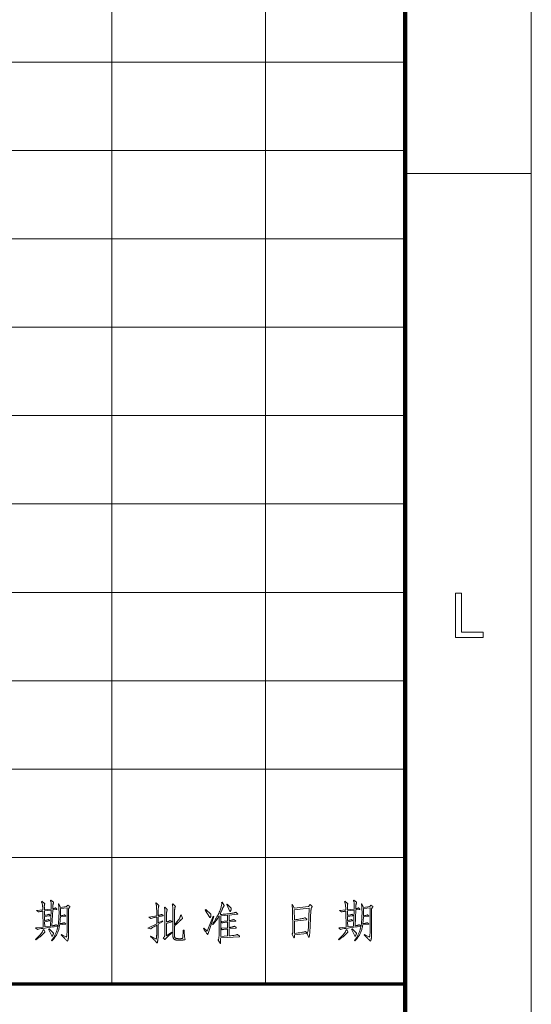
# Model space of a CAD drawing. Extents: x 0 to 1189, y 0 to 841.
# Tile 126 of 129: x 1138 to 1179, y 74 to 152. Entities that reach past the tile are written whole.
import ezdxf

# ---------------------------------------------------------------- set-up
doc = ezdxf.new("R2010")
doc.units = 0

msp = doc.modelspace()

# ---------------------------------------------------------------- linework, layer by layer
at = {"color": 7, "lineweight": 13}
for p, q in [((1179, 10), (1179, 831)), ((1157.953, 821.087), (1157.953, 76.087)), ((1145.78, 821), (1145.78, 76)), ((1169, 149), (989, 149)), ((1169, 142), (989, 142)), ((1169, 135), (989, 135)), ((1169, 128), (989, 128)), ((1169, 121), (989, 121)), ((1169, 114), (989, 114)), ((1169, 107), (989, 107)), ((1169, 100), (989, 100)), ((1169, 93), (989, 93)), ((1169, 86), (989, 86))]:
    msp.add_line(p, q, dxfattribs=at)
at = {"color": 7, "lineweight": 100}
msp.add_line((1169, 20), (1169, 821), dxfattribs=at)
at = {"color": 7, "lineweight": 13, "ltscale": 0.25}
msp.add_line((1169, 140.167), (1179, 140.167), dxfattribs=at)
at = {"color": 5, "lineweight": 70}
msp.add_line((989, 76), (1169, 76), dxfattribs=at)
at = {"color": 7, "lineweight": 13}
for points in [[(1172.999, 103.43), (1172.999, 106.93), (1173.462, 106.93), (1173.462, 103.843), (1175.185, 103.843), (1175.185, 103.43)], [(1142.285, 82.242), (1142.441, 82.121), (1142.445, 82.118), (1142.448, 82.115), (1142.45, 82.113), (1142.452, 82.11), (1142.454, 82.108), (1142.456, 82.106), (1142.457, 82.104), (1142.458, 82.102), (1142.458, 82.1), (1142.459, 82.098), (1142.458, 82.096), (1142.458, 82.094), (1142.457, 82.093), (1142.456, 82.091), (1142.455, 82.089), (1142.454, 82.087), (1142.452, 82.085), (1142.45, 82.083), (1142.447, 82.081), (1142.445, 82.079), (1142.428, 82.064), (1142.412, 82.049), (1142.399, 82.034), (1142.387, 82.019), (1142.377, 82.003), (1142.369, 81.988), (1142.363, 81.972), (1142.358, 81.956), (1142.355, 81.939), (1142.355, 81.923), (1142.355, 80.056), (1142.354, 79.991), (1142.353, 79.93), (1142.351, 79.872), (1142.349, 79.817), (1142.345, 79.765), (1142.342, 79.717), (1142.337, 79.673), (1142.331, 79.631), (1142.325, 79.593), (1142.318, 79.559), (1142.311, 79.527), (1142.304, 79.499), (1142.296, 79.475), (1142.289, 79.453), (1142.281, 79.435), (1142.274, 79.42), (1142.266, 79.409), (1142.259, 79.4), (1142.251, 79.395), (1142.244, 79.394), (1142.241, 79.394), (1142.238, 79.395), (1142.235, 79.395), (1142.233, 79.397), (1142.23, 79.398), (1142.227, 79.4), (1142.224, 79.402), (1142.221, 79.405), (1142.219, 79.408), (1142.216, 79.411), (1142.182, 79.45), (1142.145, 79.491), (1142.105, 79.533), (1142.063, 79.577), (1142.018, 79.623), (1141.97, 79.67), (1141.92, 79.719), (1141.866, 79.77), (1141.81, 79.822), (1141.751, 79.876), (1141.779, 79.911), (1142.181, 79.685), (1142.19, 79.712), (1142.197, 79.743), (1142.204, 79.776), (1142.21, 79.812), (1142.215, 79.852), (1142.219, 79.894), (1142.222, 79.94), (1142.224, 79.988), (1142.226, 80.04), (1142.226, 80.095), (1142.226, 82.023), (1141.716, 81.961), (1141.717, 81.909), (1141.717, 81.856), (1141.717, 81.802), (1141.716, 81.746), (1141.715, 81.689), (1141.714, 81.632), (1141.713, 81.573), (1141.711, 81.512), (1141.708, 81.451), (1141.706, 81.389), (1141.762, 81.398), (1141.813, 81.407), (1141.859, 81.416), (1141.9, 81.425), (1141.935, 81.434), (1141.965, 81.442), (1141.99, 81.45), (1142.009, 81.457), (1142.023, 81.465), (1142.032, 81.472), (1142.112, 81.399), (1142.115, 81.396), (1142.118, 81.392), (1142.121, 81.389), (1142.123, 81.386), (1142.125, 81.383), (1142.126, 81.381), (1142.128, 81.378), (1142.128, 81.376), (1142.129, 81.373), (1142.129, 81.371), (1142.129, 81.369), (1142.128, 81.367), (1142.127, 81.366), (1142.125, 81.364), (1142.123, 81.363), (1142.12, 81.361), (1142.117, 81.36), (1142.114, 81.359), (1142.109, 81.358), (1142.105, 81.357), (1141.702, 81.295), (1141.699, 81.24), (1141.696, 81.186), (1141.692, 81.131), (1141.688, 81.077), (1141.683, 81.023), (1141.678, 80.97), (1141.673, 80.916), (1141.667, 80.863), (1141.661, 80.81), (1141.654, 80.757), (1141.719, 80.768), (1141.777, 80.778), (1141.829, 80.788), (1141.875, 80.797), (1141.915, 80.806), (1141.948, 80.814), (1141.975, 80.821), (1141.996, 80.828), (1142.01, 80.835), (1142.018, 80.84), (1142.101, 80.761), (1142.105, 80.758), (1142.108, 80.755), (1142.11, 80.753), (1142.112, 80.75), (1142.114, 80.748), (1142.116, 80.746), (1142.117, 80.744), (1142.118, 80.742), (1142.119, 80.74), (1142.119, 80.738), (1142.118, 80.736), (1142.118, 80.735), (1142.117, 80.733), (1142.115, 80.732), (1142.113, 80.731), (1142.11, 80.73), (1142.107, 80.728), (1142.103, 80.728), (1142.099, 80.727), (1142.094, 80.726), (1141.643, 80.663), (1141.631, 80.585), (1141.617, 80.51), (1141.601, 80.436), (1141.583, 80.364), (1141.565, 80.295), (1141.544, 80.228), (1141.522, 80.163), (1141.498, 80.1), (1141.473, 80.039), (1141.446, 79.98), (1141.417, 79.922), (1141.385, 79.865), (1141.35, 79.807), (1141.313, 79.749), (1141.273, 79.691), (1141.23, 79.633), (1141.185, 79.575), (1141.137, 79.517), (1141.086, 79.459), (1141.033, 79.401), (1140.998, 79.435), (1141.074, 79.535), (1141.145, 79.638), (1141.21, 79.743), (1141.27, 79.851), (1141.323, 79.961), (1141.372, 80.074), (1141.414, 80.19), (1141.451, 80.308), (1141.482, 80.429), (1141.508, 80.552), (1141.21, 80.516), (1140.941, 80.482), (1140.703, 80.451), (1140.495, 80.423), (1140.317, 80.397), (1140.17, 80.375), (1140.052, 80.355), (1139.965, 80.338), (1139.908, 80.324), (1139.881, 80.313), (1139.742, 80.424), (1140.346, 80.5), (1140.311, 81.76), (1140.262, 81.753), (1140.215, 81.747), (1140.172, 81.741), (1140.132, 81.735), (1140.095, 81.729), (1140.062, 81.722), (1140.032, 81.716), (1140.005, 81.71), (1139.981, 81.704), (1139.961, 81.697), (1139.801, 81.801), (1140.311, 81.853), (1140.307, 81.95), (1140.301, 82.039), (1140.294, 82.122), (1140.285, 82.198), (1140.275, 82.266), (1140.263, 82.328), (1140.25, 82.383), (1140.235, 82.431), (1140.218, 82.472), (1140.2, 82.506), (1140.232, 82.537), (1140.45, 82.374), (1140.453, 82.371), (1140.456, 82.368), (1140.459, 82.366), (1140.461, 82.363), (1140.463, 82.36), (1140.465, 82.358), (1140.466, 82.355), (1140.467, 82.353), (1140.467, 82.35), (1140.467, 82.348), (1140.467, 82.345), (1140.467, 82.343), (1140.466, 82.34), (1140.464, 82.337), (1140.463, 82.333), (1140.461, 82.33), (1140.458, 82.326), (1140.455, 82.323), (1140.452, 82.319), (1140.448, 82.315), (1140.445, 82.31), (1140.442, 82.302), (1140.439, 82.292), (1140.436, 82.281), (1140.434, 82.267), (1140.432, 82.25), (1140.431, 82.232), (1140.43, 82.212), (1140.429, 82.189), (1140.429, 82.164), (1140.429, 82.137), (1140.429, 82.11), (1140.43, 82.083), (1140.43, 82.054), (1140.43, 82.025), (1140.431, 81.995), (1140.431, 81.964), (1140.432, 81.932), (1140.432, 81.9), (1140.433, 81.867), (1140.967, 81.923), (1140.974, 82.127), (1140.976, 82.191), (1140.976, 82.251), (1140.974, 82.307), (1140.971, 82.361), (1140.965, 82.41), (1140.958, 82.456), (1140.949, 82.499), (1140.938, 82.538), (1140.926, 82.574), (1140.911, 82.606), (1140.943, 82.637), (1141.151, 82.457), (1141.153, 82.454), (1141.156, 82.452), (1141.158, 82.449), (1141.16, 82.446), (1141.161, 82.444), (1141.162, 82.441), (1141.163, 82.438), (1141.164, 82.436), (1141.165, 82.433), (1141.165, 82.431), (1141.165, 82.428), (1141.164, 82.426), (1141.164, 82.423), (1141.163, 82.42), (1141.162, 82.417), (1141.161, 82.413), (1141.16, 82.41), (1141.158, 82.406), (1141.156, 82.402), (1141.154, 82.398), (1141.146, 82.383), (1141.138, 82.365), (1141.131, 82.345), (1141.124, 82.322), (1141.119, 82.297), (1141.114, 82.269), (1141.11, 82.238), (1141.107, 82.205), (1141.104, 82.169), (1141.102, 82.131), (1141.095, 81.944), (1141.124, 81.951), (1141.151, 81.958), (1141.177, 81.965), (1141.201, 81.972), (1141.223, 81.979), (1141.243, 81.986), (1141.262, 81.994), (1141.278, 82.001), (1141.294, 82.009), (1141.307, 82.016), (1141.401, 81.94), (1141.405, 81.936), (1141.409, 81.932), (1141.413, 81.928), (1141.416, 81.925), (1141.419, 81.921), (1141.421, 81.918), (1141.423, 81.915), (1141.424, 81.912), (1141.425, 81.91), (1141.425, 81.907), (1141.425, 81.905), (1141.424, 81.903), (1141.422, 81.901), (1141.42, 81.899), (1141.418, 81.897), (1141.415, 81.896), (1141.411, 81.894), (1141.407, 81.893), (1141.402, 81.892), (1141.397, 81.892), (1141.092, 81.853), (1141.036, 80.591), (1141.078, 80.597), (1141.118, 80.604), (1141.156, 80.612), (1141.192, 80.621), (1141.226, 80.63), (1141.258, 80.639), (1141.288, 80.65), (1141.316, 80.661), (1141.342, 80.672), (1141.366, 80.684), (1141.512, 80.573), (1141.527, 80.666), (1141.54, 80.763), (1141.552, 80.863), (1141.563, 80.967), (1141.571, 81.075), (1141.579, 81.186), (1141.584, 81.301), (1141.588, 81.42), (1141.591, 81.543), (1141.591, 81.67), (1141.591, 81.75), (1141.589, 81.827), (1141.587, 81.901), (1141.584, 81.972), (1141.579, 82.04), (1141.574, 82.105), (1141.568, 82.166), (1141.56, 82.225), (1141.552, 82.28), (1141.543, 82.332), (1141.588, 82.349), (1141.706, 82.055), (1142.198, 82.121)], [(1149.837, 81.403), (1149.839, 81.401), (1149.841, 81.399), (1149.842, 81.397), (1149.844, 81.395), (1149.845, 81.393), (1149.846, 81.391), (1149.847, 81.39), (1149.847, 81.388), (1149.847, 81.387), (1149.848, 81.385), (1149.847, 81.384), (1149.847, 81.383), (1149.846, 81.381), (1149.845, 81.38), (1149.843, 81.379), (1149.841, 81.378), (1149.839, 81.377), (1149.836, 81.376), (1149.833, 81.376), (1149.83, 81.375), (1149.449, 81.312), (1149.449, 80.823), (1149.792, 80.993), (1149.816, 80.941), (1149.449, 80.723), (1149.449, 79.869), (1149.448, 79.826), (1149.447, 79.782), (1149.446, 79.739), (1149.443, 79.697), (1149.44, 79.654), (1149.437, 79.612), (1149.432, 79.57), (1149.427, 79.529), (1149.422, 79.487), (1149.416, 79.446), (1149.409, 79.407), (1149.403, 79.372), (1149.397, 79.342), (1149.391, 79.315), (1149.386, 79.293), (1149.38, 79.274), (1149.375, 79.26), (1149.371, 79.25), (1149.366, 79.243), (1149.362, 79.241), (1149.36, 79.242), (1149.357, 79.242), (1149.355, 79.243), (1149.352, 79.245), (1149.35, 79.247), (1149.347, 79.249), (1149.344, 79.252), (1149.341, 79.255), (1149.338, 79.258), (1149.334, 79.262), (1149.295, 79.307), (1149.255, 79.352), (1149.211, 79.399), (1149.165, 79.445), (1149.117, 79.493), (1149.067, 79.541), (1149.014, 79.59), (1148.959, 79.64), (1148.901, 79.69), (1148.842, 79.741), (1148.873, 79.783), (1149.286, 79.54), (1149.288, 79.548), (1149.291, 79.557), (1149.294, 79.568), (1149.297, 79.581), (1149.299, 79.595), (1149.302, 79.611), (1149.305, 79.629), (1149.308, 79.649), (1149.311, 79.67), (1149.313, 79.692), (1149.316, 79.716), (1149.318, 79.738), (1149.32, 79.76), (1149.322, 79.781), (1149.324, 79.801), (1149.325, 79.82), (1149.326, 79.839), (1149.327, 79.857), (1149.327, 79.874), (1149.327, 79.89), (1149.327, 80.65), (1149.249, 80.604), (1149.178, 80.561), (1149.113, 80.522), (1149.055, 80.486), (1149.004, 80.454), (1148.959, 80.425), (1148.92, 80.4), (1148.889, 80.378), (1148.864, 80.359), (1148.845, 80.345), (1148.637, 80.417), (1149.327, 80.761), (1149.327, 81.292), (1149.266, 81.281), (1149.208, 81.269), (1149.153, 81.258), (1149.102, 81.247), (1149.055, 81.235), (1149.011, 81.224), (1148.97, 81.212), (1148.933, 81.201), (1148.899, 81.189), (1148.869, 81.177), (1148.713, 81.278), (1149.327, 81.389), (1149.327, 81.718), (1149.327, 81.781), (1149.327, 81.84), (1149.326, 81.894), (1149.325, 81.945), (1149.323, 81.992), (1149.322, 82.036), (1149.32, 82.075), (1149.317, 82.11), (1149.315, 82.142), (1149.312, 82.169), (1149.308, 82.195), (1149.304, 82.219), (1149.3, 82.243), (1149.295, 82.265), (1149.29, 82.287), (1149.285, 82.308), (1149.279, 82.329), (1149.272, 82.348), (1149.265, 82.367), (1149.258, 82.384), (1149.289, 82.409), (1149.497, 82.214), (1149.5, 82.212), (1149.502, 82.209), (1149.504, 82.207), (1149.506, 82.204), (1149.508, 82.202), (1149.509, 82.2), (1149.51, 82.198), (1149.51, 82.196), (1149.511, 82.194), (1149.511, 82.192), (1149.511, 82.19), (1149.511, 82.188), (1149.51, 82.187), (1149.51, 82.185), (1149.509, 82.183), (1149.509, 82.181), (1149.508, 82.179), (1149.507, 82.177), (1149.505, 82.175), (1149.504, 82.173), (1149.494, 82.151), (1149.484, 82.125), (1149.476, 82.093), (1149.469, 82.055), (1149.463, 82.012), (1149.458, 81.964), (1149.454, 81.911), (1149.451, 81.852), (1149.449, 81.788), (1149.449, 81.718), (1149.449, 81.413), (1149.491, 81.421), (1149.53, 81.43), (1149.566, 81.439), (1149.599, 81.447), (1149.629, 81.456), (1149.656, 81.466), (1149.68, 81.475), (1149.701, 81.484), (1149.718, 81.494), (1149.733, 81.503)], [(1150.545, 80.05), (1150.462, 79.978), (1150.385, 79.911), (1150.314, 79.847), (1150.25, 79.788), (1150.192, 79.733), (1150.14, 79.682), (1150.094, 79.635), (1150.054, 79.592), (1150.021, 79.554), (1149.993, 79.519), (1149.992, 79.517), (1149.99, 79.515), (1149.989, 79.514), (1149.988, 79.512), (1149.986, 79.511), (1149.985, 79.51), (1149.984, 79.509), (1149.982, 79.509), (1149.981, 79.509), (1149.979, 79.509), (1149.978, 79.509), (1149.977, 79.509), (1149.975, 79.509), (1149.974, 79.51), (1149.972, 79.51), (1149.971, 79.511), (1149.97, 79.512), (1149.968, 79.513), (1149.967, 79.514), (1149.965, 79.515), (1149.841, 79.64), (1149.859, 79.654), (1149.875, 79.668), (1149.89, 79.682), (1149.904, 79.695), (1149.916, 79.708), (1149.927, 79.722), (1149.936, 79.735), (1149.944, 79.748), (1149.95, 79.761), (1149.955, 79.774), (1149.959, 79.789), (1149.963, 79.807), (1149.966, 79.828), (1149.968, 79.853), (1149.971, 79.882), (1149.973, 79.914), (1149.974, 79.95), (1149.975, 79.989), (1149.976, 80.031), (1149.976, 80.077), (1149.976, 81.604), (1149.975, 81.668), (1149.974, 81.728), (1149.972, 81.784), (1149.969, 81.835), (1149.965, 81.881), (1149.961, 81.924), (1149.955, 81.961), (1149.949, 81.995), (1149.942, 82.023), (1149.934, 82.048), (1149.969, 82.076), (1150.156, 81.892), (1150.159, 81.889), (1150.161, 81.886), (1150.163, 81.884), (1150.165, 81.881), (1150.167, 81.879), (1150.168, 81.876), (1150.169, 81.874), (1150.17, 81.872), (1150.17, 81.87), (1150.17, 81.868), (1150.17, 81.865), (1150.17, 81.863), (1150.169, 81.86), (1150.168, 81.858), (1150.166, 81.854), (1150.165, 81.851), (1150.162, 81.848), (1150.16, 81.844), (1150.157, 81.84), (1150.155, 81.836), (1150.151, 81.831), (1150.148, 81.824), (1150.145, 81.816), (1150.141, 81.806), (1150.138, 81.794), (1150.135, 81.78), (1150.131, 81.765), (1150.127, 81.747), (1150.124, 81.729), (1150.12, 81.708), (1150.116, 81.686), (1150.113, 81.664), (1150.11, 81.641), (1150.108, 81.618), (1150.106, 81.594), (1150.104, 81.57), (1150.103, 81.545), (1150.102, 81.52), (1150.101, 81.495), (1150.101, 81.469), (1150.101, 80.903), (1150.145, 80.914), (1150.186, 80.924), (1150.224, 80.935), (1150.258, 80.946), (1150.29, 80.958), (1150.318, 80.969), (1150.343, 80.981), (1150.365, 80.993), (1150.384, 81.005), (1150.399, 81.018), (1150.517, 80.934), (1150.521, 80.932), (1150.525, 80.929), (1150.528, 80.927), (1150.53, 80.925), (1150.533, 80.923), (1150.535, 80.921), (1150.536, 80.919), (1150.537, 80.918), (1150.538, 80.916), (1150.538, 80.915), (1150.538, 80.914), (1150.537, 80.913), (1150.536, 80.912), (1150.535, 80.911), (1150.533, 80.91), (1150.53, 80.908), (1150.528, 80.907), (1150.525, 80.906), (1150.521, 80.904), (1150.517, 80.903), (1150.101, 80.792), (1150.101, 79.803), (1150.517, 80.091)], [(1151.492, 80.244), (1151.498, 80.148), (1151.504, 80.058), (1151.511, 79.974), (1151.518, 79.895), (1151.526, 79.822), (1151.534, 79.754), (1151.543, 79.692), (1151.552, 79.636), (1151.562, 79.585), (1151.572, 79.54), (1151.572, 79.537), (1151.573, 79.534), (1151.573, 79.532), (1151.574, 79.529), (1151.574, 79.527), (1151.575, 79.525), (1151.575, 79.523), (1151.575, 79.521), (1151.575, 79.519), (1151.575, 79.517), (1151.575, 79.515), (1151.575, 79.514), (1151.575, 79.512), (1151.574, 79.511), (1151.574, 79.509), (1151.573, 79.507), (1151.573, 79.506), (1151.572, 79.504), (1151.571, 79.503), (1151.57, 79.502), (1151.568, 79.5), (1151.562, 79.498), (1151.555, 79.496), (1151.544, 79.494), (1151.531, 79.491), (1151.516, 79.488), (1151.497, 79.485), (1151.476, 79.482), (1151.452, 79.478), (1151.426, 79.474), (1151.398, 79.47), (1151.368, 79.466), (1151.338, 79.463), (1151.307, 79.461), (1151.275, 79.458), (1151.241, 79.456), (1151.207, 79.455), (1151.172, 79.454), (1151.135, 79.453), (1151.098, 79.453), (1151.061, 79.453), (1151.025, 79.455), (1150.991, 79.457), (1150.958, 79.459), (1150.927, 79.463), (1150.897, 79.467), (1150.869, 79.473), (1150.842, 79.479), (1150.817, 79.485), (1150.793, 79.493), (1150.77, 79.502), (1150.75, 79.511), (1150.73, 79.522), (1150.713, 79.535), (1150.697, 79.548), (1150.682, 79.563), (1150.669, 79.579), (1150.658, 79.596), (1150.648, 79.614), (1150.64, 79.633), (1150.633, 79.655), (1150.627, 79.679), (1150.622, 79.706), (1150.617, 79.736), (1150.613, 79.768), (1150.61, 79.803), (1150.607, 79.841), (1150.605, 79.881), (1150.604, 79.924), (1150.604, 79.97), (1150.604, 81.774), (1150.603, 81.867), (1150.602, 81.952), (1150.6, 82.028), (1150.597, 82.096), (1150.593, 82.155), (1150.588, 82.205), (1150.582, 82.246), (1150.575, 82.279), (1150.567, 82.303), (1150.559, 82.318), (1150.597, 82.35), (1150.805, 82.148), (1150.806, 82.146), (1150.806, 82.144), (1150.807, 82.142), (1150.807, 82.14), (1150.808, 82.139), (1150.808, 82.137), (1150.808, 82.135), (1150.808, 82.133), (1150.808, 82.131), (1150.808, 82.129), (1150.808, 82.128), (1150.808, 82.126), (1150.808, 82.124), (1150.807, 82.122), (1150.807, 82.12), (1150.806, 82.118), (1150.805, 82.116), (1150.804, 82.114), (1150.803, 82.112), (1150.802, 82.11), (1150.796, 82.101), (1150.791, 82.09), (1150.786, 82.076), (1150.78, 82.061), (1150.776, 82.044), (1150.771, 82.024), (1150.766, 82.003), (1150.762, 81.979), (1150.757, 81.954), (1150.753, 81.926), (1150.749, 81.898), (1150.745, 81.869), (1150.742, 81.84), (1150.74, 81.811), (1150.737, 81.782), (1150.735, 81.752), (1150.734, 81.722), (1150.733, 81.692), (1150.732, 81.662), (1150.732, 81.632), (1150.732, 80.678), (1150.779, 80.733), (1150.823, 80.786), (1150.866, 80.837), (1150.906, 80.886), (1150.943, 80.933), (1150.979, 80.977), (1151.012, 81.02), (1151.043, 81.061), (1151.072, 81.099), (1151.098, 81.136), (1151.122, 81.17), (1151.143, 81.204), (1151.161, 81.238), (1151.177, 81.27), (1151.19, 81.301), (1151.199, 81.332), (1151.207, 81.361), (1151.211, 81.39), (1151.212, 81.417), (1151.211, 81.444), (1151.273, 81.455), (1151.377, 81.201), (1151.378, 81.199), (1151.379, 81.197), (1151.379, 81.195), (1151.38, 81.193), (1151.38, 81.191), (1151.38, 81.188), (1151.381, 81.186), (1151.381, 81.184), (1151.381, 81.181), (1151.381, 81.179), (1151.381, 81.177), (1151.38, 81.174), (1151.379, 81.172), (1151.378, 81.17), (1151.376, 81.168), (1151.374, 81.166), (1151.371, 81.164), (1151.369, 81.163), (1151.365, 81.161), (1151.362, 81.16), (1151.358, 81.158), (1151.354, 81.156), (1151.349, 81.154), (1151.344, 81.151), (1151.339, 81.148), (1151.334, 81.145), (1151.328, 81.141), (1151.322, 81.136), (1151.316, 81.132), (1151.31, 81.127), (1151.301, 81.12), (1151.289, 81.109), (1151.273, 81.094), (1151.253, 81.075), (1151.229, 81.053), (1151.202, 81.026), (1151.17, 80.996), (1151.135, 80.962), (1151.096, 80.924), (1151.053, 80.882), (1151.01, 80.84), (1150.969, 80.8), (1150.93, 80.763), (1150.894, 80.728), (1150.861, 80.696), (1150.83, 80.666), (1150.802, 80.639), (1150.776, 80.615), (1150.753, 80.593), (1150.732, 80.574), (1150.732, 80.018), (1150.732, 79.971), (1150.733, 79.927), (1150.734, 79.886), (1150.736, 79.849), (1150.738, 79.815), (1150.74, 79.785), (1150.743, 79.758), (1150.747, 79.734), (1150.75, 79.714), (1150.755, 79.698), (1150.76, 79.683), (1150.767, 79.67), (1150.776, 79.657), (1150.786, 79.646), (1150.798, 79.636), (1150.811, 79.626), (1150.826, 79.618), (1150.843, 79.61), (1150.861, 79.604), (1150.881, 79.599), (1150.903, 79.594), (1150.925, 79.59), (1150.949, 79.586), (1150.974, 79.583), (1151, 79.581), (1151.027, 79.578), (1151.056, 79.577), (1151.086, 79.575), (1151.116, 79.575), (1151.148, 79.574), (1151.18, 79.575), (1151.211, 79.577), (1151.24, 79.579), (1151.267, 79.583), (1151.293, 79.587), (1151.318, 79.593), (1151.341, 79.6), (1151.363, 79.608), (1151.383, 79.617), (1151.402, 79.626), (1151.436, 80.244)], [(1153.625, 81.528), (1153.625, 81.504), (1153.625, 81.481), (1153.624, 81.458), (1153.622, 81.437), (1153.62, 81.417), (1153.618, 81.397), (1153.615, 81.378), (1153.612, 81.36), (1153.609, 81.343), (1153.604, 81.326), (1153.6, 81.311), (1153.596, 81.298), (1153.592, 81.286), (1153.587, 81.275), (1153.583, 81.266), (1153.578, 81.259), (1153.574, 81.254), (1153.569, 81.25), (1153.564, 81.247), (1153.559, 81.247), (1153.557, 81.247), (1153.556, 81.247), (1153.554, 81.247), (1153.552, 81.248), (1153.551, 81.248), (1153.549, 81.249), (1153.548, 81.25), (1153.547, 81.251), (1153.546, 81.252), (1153.546, 81.253), (1153.181, 81.847), (1153.213, 81.878)], [(1155.891, 79.769), (1155.893, 79.767), (1155.896, 79.765), (1155.898, 79.762), (1155.9, 79.76), (1155.901, 79.758), (1155.902, 79.756), (1155.903, 79.754), (1155.904, 79.752), (1155.904, 79.75), (1155.905, 79.748), (1155.904, 79.746), (1155.904, 79.744), (1155.903, 79.743), (1155.901, 79.741), (1155.899, 79.74), (1155.897, 79.739), (1155.894, 79.738), (1155.891, 79.738), (1155.888, 79.738), (1155.884, 79.737), (1154.396, 79.654), (1154.395, 79.59), (1154.395, 79.532), (1154.395, 79.479), (1154.394, 79.432), (1154.393, 79.39), (1154.392, 79.353), (1154.391, 79.322), (1154.39, 79.297), (1154.388, 79.277), (1154.387, 79.262), (1154.385, 79.251), (1154.383, 79.241), (1154.381, 79.232), (1154.38, 79.224), (1154.378, 79.218), (1154.376, 79.213), (1154.374, 79.209), (1154.372, 79.206), (1154.37, 79.204), (1154.368, 79.203), (1154.366, 79.203), (1154.364, 79.204), (1154.361, 79.204), (1154.359, 79.205), (1154.357, 79.207), (1154.355, 79.208), (1154.353, 79.21), (1154.351, 79.212), (1154.349, 79.214), (1154.347, 79.217), (1154.194, 79.467), (1154.208, 79.491), (1154.22, 79.519), (1154.231, 79.551), (1154.241, 79.588), (1154.249, 79.629), (1154.255, 79.675), (1154.261, 79.725), (1154.264, 79.779), (1154.266, 79.838), (1154.267, 79.901), (1154.267, 81.16), (1154.267, 81.195), (1154.267, 81.228), (1154.267, 81.257), (1154.267, 81.284), (1154.266, 81.308), (1154.266, 81.329), (1154.266, 81.348), (1154.265, 81.363), (1154.264, 81.376), (1154.264, 81.385), (1154.213, 81.296), (1154.162, 81.211), (1154.112, 81.131), (1154.063, 81.054), (1154.014, 80.983), (1153.966, 80.916), (1153.918, 80.853), (1153.871, 80.795), (1153.824, 80.741), (1153.778, 80.691), (1153.743, 80.73), (1153.811, 80.826), (1153.876, 80.923), (1153.938, 81.018), (1153.996, 81.113), (1154.052, 81.207), (1154.105, 81.301), (1154.154, 81.393), (1154.201, 81.486), (1154.244, 81.577), (1154.285, 81.668), (1154.321, 81.756), (1154.354, 81.84), (1154.384, 81.92), (1154.409, 81.995), (1154.43, 82.066), (1154.448, 82.132), (1154.461, 82.194), (1154.471, 82.251), (1154.477, 82.304), (1154.479, 82.353), (1154.479, 82.363), (1154.478, 82.372), (1154.478, 82.381), (1154.477, 82.39), (1154.476, 82.398), (1154.475, 82.406), (1154.474, 82.414), (1154.472, 82.422), (1154.47, 82.429), (1154.468, 82.436), (1154.51, 82.457), (1154.68, 82.214), (1154.681, 82.213), (1154.681, 82.211), (1154.682, 82.21), (1154.682, 82.208), (1154.683, 82.206), (1154.683, 82.204), (1154.683, 82.202), (1154.683, 82.2), (1154.683, 82.198), (1154.683, 82.195), (1154.683, 82.193), (1154.683, 82.191), (1154.682, 82.189), (1154.682, 82.186), (1154.681, 82.184), (1154.68, 82.183), (1154.678, 82.181), (1154.677, 82.179), (1154.675, 82.178), (1154.673, 82.176), (1154.661, 82.166), (1154.649, 82.154), (1154.636, 82.138), (1154.623, 82.12), (1154.61, 82.099), (1154.597, 82.074), (1154.583, 82.047), (1154.569, 82.018), (1154.554, 81.985), (1154.539, 81.949), (1154.524, 81.912), (1154.508, 81.873), (1154.491, 81.834), (1154.473, 81.795), (1154.455, 81.754), (1154.436, 81.713), (1154.416, 81.671), (1154.395, 81.629), (1154.373, 81.585), (1154.35, 81.541), (1154.385, 81.489), (1154.496, 81.5), (1154.601, 81.51), (1154.7, 81.519), (1154.794, 81.529), (1154.882, 81.538), (1154.964, 81.547), (1155.04, 81.555), (1155.11, 81.564), (1155.175, 81.572), (1155.233, 81.58), (1155.287, 81.587), (1155.337, 81.596), (1155.384, 81.604), (1155.426, 81.613), (1155.464, 81.622), (1155.499, 81.632), (1155.53, 81.641), (1155.557, 81.652), (1155.58, 81.662), (1155.599, 81.673), (1155.735, 81.555), (1155.738, 81.553), (1155.741, 81.55), (1155.743, 81.547), (1155.746, 81.545), (1155.748, 81.543), (1155.749, 81.541), (1155.75, 81.538), (1155.751, 81.536), (1155.752, 81.535), (1155.752, 81.533), (1155.752, 81.531), (1155.751, 81.529), (1155.75, 81.528), (1155.749, 81.527), (1155.747, 81.525), (1155.744, 81.524), (1155.742, 81.523), (1155.739, 81.522), (1155.735, 81.521), (1155.731, 81.521), (1155.075, 81.451), (1155.075, 81.011), (1155.129, 81.018), (1155.178, 81.026), (1155.224, 81.035), (1155.266, 81.043), (1155.305, 81.052), (1155.341, 81.061), (1155.372, 81.071), (1155.401, 81.081), (1155.425, 81.091), (1155.447, 81.101), (1155.582, 80.993), (1155.584, 80.992), (1155.586, 80.99), (1155.587, 80.989), (1155.589, 80.987), (1155.59, 80.985), (1155.591, 80.983), (1155.591, 80.981), (1155.592, 80.979), (1155.592, 80.977), (1155.592, 80.974), (1155.592, 80.972), (1155.592, 80.97), (1155.591, 80.968), (1155.59, 80.966), (1155.588, 80.965), (1155.586, 80.964), (1155.584, 80.963), (1155.581, 80.963), (1155.578, 80.962), (1155.575, 80.962), (1155.075, 80.91), (1155.075, 80.463), (1155.122, 80.469), (1155.168, 80.476), (1155.212, 80.484), (1155.256, 80.493), (1155.298, 80.502), (1155.34, 80.511), (1155.38, 80.522), (1155.42, 80.532), (1155.458, 80.544), (1155.495, 80.556), (1155.624, 80.452), (1155.626, 80.45), (1155.629, 80.448), (1155.631, 80.446), (1155.632, 80.444), (1155.634, 80.442), (1155.635, 80.44), (1155.636, 80.438), (1155.637, 80.435), (1155.637, 80.433), (1155.637, 80.431), (1155.637, 80.429), (1155.637, 80.428), (1155.636, 80.426), (1155.635, 80.425), (1155.633, 80.424), (1155.631, 80.423), (1155.629, 80.422), (1155.626, 80.421), (1155.623, 80.421), (1155.62, 80.421), (1155.075, 80.365), (1155.075, 79.803), (1155.177, 79.811), (1155.271, 79.82), (1155.357, 79.829), (1155.435, 79.839), (1155.505, 79.849), (1155.566, 79.86), (1155.62, 79.872), (1155.665, 79.884), (1155.702, 79.897), (1155.731, 79.911)], [(1155.239, 81.989), (1155.236, 81.965), (1155.232, 81.941), (1155.229, 81.919), (1155.225, 81.898), (1155.22, 81.879), (1155.216, 81.86), (1155.211, 81.843), (1155.205, 81.827), (1155.199, 81.812), (1155.193, 81.798), (1155.187, 81.786), (1155.182, 81.774), (1155.176, 81.765), (1155.171, 81.756), (1155.167, 81.749), (1155.162, 81.743), (1155.158, 81.738), (1155.155, 81.735), (1155.151, 81.733), (1155.148, 81.732), (1155.146, 81.732), (1155.143, 81.733), (1155.141, 81.733), (1155.139, 81.734), (1155.137, 81.735), (1155.135, 81.736), (1155.134, 81.737), (1155.133, 81.739), (1155.132, 81.741), (1155.131, 81.743), (1154.874, 82.277), (1154.912, 82.308)], [(1161.484, 82.284), (1161.626, 82.155), (1161.631, 82.15), (1161.636, 82.146), (1161.64, 82.142), (1161.644, 82.137), (1161.647, 82.134), (1161.65, 82.13), (1161.651, 82.126), (1161.653, 82.123), (1161.654, 82.12), (1161.654, 82.117), (1161.654, 82.114), (1161.653, 82.11), (1161.651, 82.106), (1161.648, 82.102), (1161.645, 82.096), (1161.641, 82.09), (1161.636, 82.084), (1161.631, 82.077), (1161.625, 82.07), (1161.618, 82.062), (1161.61, 82.053), (1161.604, 82.045), (1161.598, 82.037), (1161.592, 82.029), (1161.587, 82.02), (1161.582, 82.012), (1161.578, 82.004), (1161.574, 81.996), (1161.57, 81.988), (1161.567, 81.98), (1161.565, 81.971), (1161.562, 81.962), (1161.56, 81.951), (1161.558, 81.939), (1161.556, 81.926), (1161.554, 81.912), (1161.553, 81.896), (1161.552, 81.88), (1161.551, 81.862), (1161.55, 81.843), (1161.487, 80.584), (1161.479, 80.414), (1161.47, 80.263), (1161.461, 80.129), (1161.451, 80.013), (1161.441, 79.915), (1161.43, 79.835), (1161.419, 79.772), (1161.408, 79.728), (1161.396, 79.701), (1161.383, 79.692), (1161.38, 79.693), (1161.377, 79.694), (1161.374, 79.697), (1161.371, 79.7), (1161.367, 79.705), (1161.363, 79.711), (1161.359, 79.718), (1161.354, 79.725), (1161.35, 79.734), (1161.345, 79.744), (1161.227, 79.987), (1160.252, 79.879), (1160.252, 79.853), (1160.252, 79.828), (1160.251, 79.804), (1160.25, 79.783), (1160.249, 79.763), (1160.248, 79.745), (1160.246, 79.729), (1160.244, 79.715), (1160.241, 79.703), (1160.239, 79.692), (1160.236, 79.683), (1160.233, 79.675), (1160.23, 79.667), (1160.228, 79.661), (1160.225, 79.656), (1160.223, 79.651), (1160.22, 79.648), (1160.218, 79.646), (1160.215, 79.644), (1160.213, 79.644), (1160.21, 79.644), (1160.207, 79.646), (1160.204, 79.648), (1160.2, 79.652), (1160.197, 79.657), (1160.192, 79.662), (1160.188, 79.669), (1160.183, 79.677), (1160.178, 79.686), (1160.173, 79.696), (1160.051, 79.932), (1160.066, 79.949), (1160.078, 79.975), (1160.089, 80.01), (1160.099, 80.053), (1160.106, 80.105), (1160.112, 80.165), (1160.116, 80.235), (1160.118, 80.312), (1160.118, 80.399), (1160.117, 80.494), (1160.096, 81.631), (1160.096, 81.701), (1160.094, 81.77), (1160.091, 81.837), (1160.086, 81.903), (1160.081, 81.967), (1160.074, 82.03), (1160.066, 82.091), (1160.056, 82.151), (1160.046, 82.209), (1160.034, 82.266), (1160.093, 82.287), (1160.214, 81.992), (1161.359, 82.127)], [(1161.408, 82.003), (1160.228, 81.871), (1160.239, 81.076), (1160.365, 81.092), (1160.483, 81.108), (1160.591, 81.124), (1160.69, 81.14), (1160.78, 81.156), (1160.861, 81.172), (1160.932, 81.188), (1160.995, 81.204), (1161.048, 81.22), (1161.092, 81.236), (1161.213, 81.128), (1161.217, 81.125), (1161.22, 81.122), (1161.222, 81.118), (1161.224, 81.115), (1161.226, 81.112), (1161.228, 81.109), (1161.229, 81.107), (1161.23, 81.104), (1161.231, 81.101), (1161.231, 81.099), (1161.23, 81.097), (1161.229, 81.094), (1161.228, 81.092), (1161.225, 81.091), (1161.222, 81.089), (1161.218, 81.087), (1161.214, 81.086), (1161.209, 81.085), (1161.203, 81.084), (1161.196, 81.083), (1160.239, 80.962), (1160.252, 80.001), (1160.407, 80.019), (1160.546, 80.036), (1160.67, 80.052), (1160.779, 80.068), (1160.872, 80.082), (1160.949, 80.095), (1161.012, 80.107), (1161.058, 80.117), (1161.09, 80.127), (1161.106, 80.136), (1161.252, 80.025), (1161.268, 80.045), (1161.283, 80.072), (1161.297, 80.108), (1161.31, 80.151), (1161.321, 80.203), (1161.331, 80.263), (1161.339, 80.331), (1161.346, 80.407), (1161.351, 80.491), (1161.356, 80.584)], [(1166.285, 82.242), (1166.441, 82.121), (1166.445, 82.118), (1166.448, 82.115), (1166.45, 82.113), (1166.452, 82.11), (1166.454, 82.108), (1166.456, 82.106), (1166.457, 82.104), (1166.458, 82.102), (1166.458, 82.1), (1166.459, 82.098), (1166.458, 82.096), (1166.458, 82.094), (1166.457, 82.093), (1166.456, 82.091), (1166.455, 82.089), (1166.454, 82.087), (1166.452, 82.085), (1166.45, 82.083), (1166.447, 82.081), (1166.445, 82.079), (1166.428, 82.064), (1166.412, 82.049), (1166.399, 82.034), (1166.387, 82.019), (1166.377, 82.003), (1166.369, 81.988), (1166.363, 81.972), (1166.358, 81.956), (1166.355, 81.939), (1166.355, 81.923), (1166.355, 80.056), (1166.354, 79.991), (1166.353, 79.93), (1166.351, 79.872), (1166.349, 79.817), (1166.345, 79.765), (1166.342, 79.717), (1166.337, 79.673), (1166.331, 79.631), (1166.325, 79.593), (1166.318, 79.559), (1166.311, 79.527), (1166.304, 79.499), (1166.296, 79.475), (1166.289, 79.453), (1166.281, 79.435), (1166.274, 79.42), (1166.266, 79.409), (1166.259, 79.4), (1166.251, 79.395), (1166.244, 79.394), (1166.241, 79.394), (1166.238, 79.395), (1166.235, 79.395), (1166.233, 79.397), (1166.23, 79.398), (1166.227, 79.4), (1166.224, 79.402), (1166.221, 79.405), (1166.219, 79.408), (1166.216, 79.411), (1166.182, 79.45), (1166.145, 79.491), (1166.105, 79.533), (1166.063, 79.577), (1166.018, 79.623), (1165.97, 79.67), (1165.92, 79.719), (1165.866, 79.77), (1165.81, 79.822), (1165.751, 79.876), (1165.779, 79.911), (1166.181, 79.685), (1166.19, 79.712), (1166.197, 79.743), (1166.204, 79.776), (1166.21, 79.812), (1166.215, 79.852), (1166.219, 79.894), (1166.222, 79.94), (1166.224, 79.988), (1166.226, 80.04), (1166.226, 80.095), (1166.226, 82.023), (1165.716, 81.961), (1165.717, 81.909), (1165.717, 81.856), (1165.717, 81.802), (1165.716, 81.746), (1165.715, 81.689), (1165.714, 81.632), (1165.713, 81.573), (1165.711, 81.512), (1165.708, 81.451), (1165.706, 81.389), (1165.762, 81.398), (1165.813, 81.407), (1165.859, 81.416), (1165.9, 81.425), (1165.935, 81.434), (1165.965, 81.442), (1165.99, 81.45), (1166.009, 81.457), (1166.023, 81.465), (1166.032, 81.472), (1166.112, 81.399), (1166.115, 81.396), (1166.118, 81.392), (1166.121, 81.389), (1166.123, 81.386), (1166.125, 81.383), (1166.126, 81.381), (1166.128, 81.378), (1166.128, 81.376), (1166.129, 81.373), (1166.129, 81.371), (1166.129, 81.369), (1166.128, 81.367), (1166.127, 81.366), (1166.125, 81.364), (1166.123, 81.363), (1166.12, 81.361), (1166.117, 81.36), (1166.114, 81.359), (1166.109, 81.358), (1166.105, 81.357), (1165.702, 81.295), (1165.699, 81.24), (1165.696, 81.186), (1165.692, 81.131), (1165.688, 81.077), (1165.683, 81.023), (1165.678, 80.97), (1165.673, 80.916), (1165.667, 80.863), (1165.661, 80.81), (1165.654, 80.757), (1165.719, 80.768), (1165.777, 80.778), (1165.829, 80.788), (1165.875, 80.797), (1165.915, 80.806), (1165.948, 80.814), (1165.975, 80.821), (1165.996, 80.828), (1166.01, 80.835), (1166.018, 80.84), (1166.101, 80.761), (1166.105, 80.758), (1166.108, 80.755), (1166.11, 80.753), (1166.112, 80.75), (1166.114, 80.748), (1166.116, 80.746), (1166.117, 80.744), (1166.118, 80.742), (1166.119, 80.74), (1166.119, 80.738), (1166.118, 80.736), (1166.118, 80.735), (1166.117, 80.733), (1166.115, 80.732), (1166.113, 80.731), (1166.11, 80.73), (1166.107, 80.728), (1166.103, 80.728), (1166.099, 80.727), (1166.094, 80.726), (1165.643, 80.663), (1165.631, 80.585), (1165.617, 80.51), (1165.601, 80.436), (1165.583, 80.364), (1165.565, 80.295), (1165.544, 80.228), (1165.522, 80.163), (1165.498, 80.1), (1165.473, 80.039), (1165.446, 79.98), (1165.417, 79.922), (1165.385, 79.865), (1165.35, 79.807), (1165.313, 79.749), (1165.273, 79.691), (1165.23, 79.633), (1165.185, 79.575), (1165.137, 79.517), (1165.086, 79.459), (1165.033, 79.401), (1164.998, 79.435), (1165.074, 79.535), (1165.145, 79.638), (1165.21, 79.743), (1165.27, 79.851), (1165.323, 79.961), (1165.372, 80.074), (1165.414, 80.19), (1165.451, 80.308), (1165.482, 80.429), (1165.508, 80.552), (1165.21, 80.516), (1164.941, 80.482), (1164.703, 80.451), (1164.495, 80.423), (1164.317, 80.397), (1164.17, 80.375), (1164.052, 80.355), (1163.965, 80.338), (1163.908, 80.324), (1163.881, 80.313), (1163.742, 80.424), (1164.346, 80.5), (1164.311, 81.76), (1164.262, 81.753), (1164.215, 81.747), (1164.172, 81.741), (1164.132, 81.735), (1164.095, 81.729), (1164.062, 81.722), (1164.032, 81.716), (1164.005, 81.71), (1163.981, 81.704), (1163.961, 81.697), (1163.801, 81.801), (1164.311, 81.853), (1164.307, 81.95), (1164.301, 82.039), (1164.294, 82.122), (1164.285, 82.198), (1164.275, 82.266), (1164.263, 82.328), (1164.25, 82.383), (1164.235, 82.431), (1164.218, 82.472), (1164.2, 82.506), (1164.232, 82.537), (1164.45, 82.374), (1164.453, 82.371), (1164.456, 82.368), (1164.459, 82.366), (1164.461, 82.363), (1164.463, 82.36), (1164.465, 82.358), (1164.466, 82.355), (1164.467, 82.353), (1164.467, 82.35), (1164.467, 82.348), (1164.467, 82.345), (1164.467, 82.343), (1164.466, 82.34), (1164.464, 82.337), (1164.463, 82.333), (1164.461, 82.33), (1164.458, 82.326), (1164.455, 82.323), (1164.452, 82.319), (1164.448, 82.315), (1164.445, 82.31), (1164.442, 82.302), (1164.439, 82.292), (1164.436, 82.281), (1164.434, 82.267), (1164.432, 82.25), (1164.431, 82.232), (1164.43, 82.212), (1164.429, 82.189), (1164.429, 82.164), (1164.429, 82.137), (1164.429, 82.11), (1164.43, 82.083), (1164.43, 82.054), (1164.43, 82.025), (1164.431, 81.995), (1164.431, 81.964), (1164.432, 81.932), (1164.432, 81.9), (1164.433, 81.867), (1164.967, 81.923), (1164.974, 82.127), (1164.976, 82.191), (1164.976, 82.251), (1164.974, 82.307), (1164.971, 82.361), (1164.965, 82.41), (1164.958, 82.456), (1164.949, 82.499), (1164.938, 82.538), (1164.926, 82.574), (1164.911, 82.606), (1164.943, 82.637), (1165.151, 82.457), (1165.153, 82.454), (1165.156, 82.452), (1165.158, 82.449), (1165.16, 82.446), (1165.161, 82.444), (1165.162, 82.441), (1165.163, 82.438), (1165.164, 82.436), (1165.165, 82.433), (1165.165, 82.431), (1165.165, 82.428), (1165.164, 82.426), (1165.164, 82.423), (1165.163, 82.42), (1165.162, 82.417), (1165.161, 82.413), (1165.16, 82.41), (1165.158, 82.406), (1165.156, 82.402), (1165.154, 82.398), (1165.146, 82.383), (1165.138, 82.365), (1165.131, 82.345), (1165.124, 82.322), (1165.119, 82.297), (1165.114, 82.269), (1165.11, 82.238), (1165.107, 82.205), (1165.104, 82.169), (1165.102, 82.131), (1165.095, 81.944), (1165.124, 81.951), (1165.151, 81.958), (1165.177, 81.965), (1165.201, 81.972), (1165.223, 81.979), (1165.243, 81.986), (1165.262, 81.994), (1165.278, 82.001), (1165.294, 82.009), (1165.307, 82.016), (1165.401, 81.94), (1165.405, 81.936), (1165.409, 81.932), (1165.413, 81.928), (1165.416, 81.925), (1165.419, 81.921), (1165.421, 81.918), (1165.423, 81.915), (1165.424, 81.912), (1165.425, 81.91), (1165.425, 81.907), (1165.425, 81.905), (1165.424, 81.903), (1165.422, 81.901), (1165.42, 81.899), (1165.418, 81.897), (1165.415, 81.896), (1165.411, 81.894), (1165.407, 81.893), (1165.402, 81.892), (1165.397, 81.892), (1165.092, 81.853), (1165.036, 80.591), (1165.078, 80.597), (1165.118, 80.604), (1165.156, 80.612), (1165.192, 80.621), (1165.226, 80.63), (1165.258, 80.639), (1165.288, 80.65), (1165.316, 80.661), (1165.342, 80.672), (1165.366, 80.684), (1165.512, 80.573), (1165.527, 80.666), (1165.54, 80.763), (1165.552, 80.863), (1165.563, 80.967), (1165.571, 81.075), (1165.579, 81.186), (1165.584, 81.301), (1165.588, 81.42), (1165.591, 81.543), (1165.591, 81.67), (1165.591, 81.75), (1165.589, 81.827), (1165.587, 81.901), (1165.584, 81.972), (1165.579, 82.04), (1165.574, 82.105), (1165.568, 82.166), (1165.56, 82.225), (1165.552, 82.28), (1165.543, 82.332), (1165.588, 82.349), (1165.706, 82.055), (1166.198, 82.121)], [(1140.964, 81.84), (1140.433, 81.777), (1140.44, 81.42), (1140.502, 81.429), (1140.559, 81.439), (1140.608, 81.448), (1140.652, 81.457), (1140.689, 81.466), (1140.719, 81.474), (1140.743, 81.483), (1140.76, 81.491), (1140.772, 81.499), (1140.776, 81.506), (1140.853, 81.434), (1140.855, 81.431), (1140.858, 81.428), (1140.86, 81.426), (1140.861, 81.423), (1140.863, 81.421), (1140.864, 81.418), (1140.865, 81.416), (1140.866, 81.414), (1140.866, 81.411), (1140.866, 81.409), (1140.866, 81.407), (1140.866, 81.405), (1140.865, 81.404), (1140.864, 81.402), (1140.862, 81.401), (1140.86, 81.399), (1140.858, 81.398), (1140.855, 81.397), (1140.852, 81.396), (1140.849, 81.395), (1140.443, 81.326), (1140.45, 81.01), (1140.505, 81.022), (1140.555, 81.033), (1140.599, 81.043), (1140.638, 81.052), (1140.672, 81.061), (1140.701, 81.069), (1140.724, 81.076), (1140.742, 81.083), (1140.755, 81.088), (1140.762, 81.094), (1140.835, 81.017), (1140.838, 81.014), (1140.84, 81.011), (1140.842, 81.008), (1140.844, 81.005), (1140.846, 81.002), (1140.847, 81), (1140.848, 80.997), (1140.849, 80.995), (1140.849, 80.993), (1140.849, 80.991), (1140.849, 80.99), (1140.848, 80.988), (1140.847, 80.987), (1140.846, 80.985), (1140.844, 80.984), (1140.842, 80.983), (1140.839, 80.982), (1140.836, 80.981), (1140.832, 80.98), (1140.828, 80.979), (1140.45, 80.92), (1140.457, 80.514), (1140.918, 80.573)], [(1153.861, 81.326), (1153.383, 79.911), (1153.382, 79.909), (1153.381, 79.907), (1153.38, 79.906), (1153.379, 79.904), (1153.377, 79.903), (1153.376, 79.902), (1153.374, 79.901), (1153.373, 79.901), (1153.371, 79.901), (1153.369, 79.901), (1153.367, 79.901), (1153.365, 79.901), (1153.363, 79.902), (1153.361, 79.903), (1153.359, 79.904), (1153.357, 79.906), (1153.356, 79.907), (1153.354, 79.909), (1153.353, 79.912), (1153.351, 79.914), (1153.317, 79.966), (1153.283, 80.016), (1153.249, 80.065), (1153.216, 80.113), (1153.183, 80.159), (1153.151, 80.204), (1153.119, 80.248), (1153.087, 80.291), (1153.056, 80.332), (1153.025, 80.372), (1153.07, 80.41), (1153.327, 80.168), (1153.802, 81.354)], [(1154.947, 79.793), (1154.947, 80.352), (1154.878, 80.343), (1154.814, 80.335), (1154.756, 80.328), (1154.703, 80.32), (1154.656, 80.313), (1154.615, 80.307), (1154.58, 80.3), (1154.55, 80.294), (1154.525, 80.288), (1154.506, 80.282), (1154.402, 80.4), (1154.947, 80.449), (1154.947, 80.9), (1154.893, 80.893), (1154.841, 80.887), (1154.791, 80.88), (1154.743, 80.874), (1154.698, 80.867), (1154.655, 80.86), (1154.615, 80.853), (1154.576, 80.845), (1154.54, 80.838), (1154.506, 80.83), (1154.402, 80.941), (1154.947, 80.997), (1154.947, 81.437), (1154.396, 81.378), (1154.396, 79.758)], [(1164.964, 81.84), (1164.433, 81.777), (1164.44, 81.42), (1164.502, 81.429), (1164.559, 81.439), (1164.608, 81.448), (1164.652, 81.457), (1164.689, 81.466), (1164.719, 81.474), (1164.743, 81.483), (1164.76, 81.491), (1164.772, 81.499), (1164.776, 81.506), (1164.853, 81.434), (1164.855, 81.431), (1164.858, 81.428), (1164.86, 81.426), (1164.861, 81.423), (1164.863, 81.421), (1164.864, 81.418), (1164.865, 81.416), (1164.866, 81.414), (1164.866, 81.411), (1164.866, 81.409), (1164.866, 81.407), (1164.866, 81.405), (1164.865, 81.404), (1164.864, 81.402), (1164.862, 81.401), (1164.86, 81.399), (1164.858, 81.398), (1164.855, 81.397), (1164.852, 81.396), (1164.849, 81.395), (1164.443, 81.326), (1164.45, 81.01), (1164.505, 81.022), (1164.555, 81.033), (1164.599, 81.043), (1164.638, 81.052), (1164.672, 81.061), (1164.701, 81.069), (1164.724, 81.076), (1164.742, 81.083), (1164.755, 81.088), (1164.762, 81.094), (1164.835, 81.017), (1164.838, 81.014), (1164.84, 81.011), (1164.842, 81.008), (1164.844, 81.005), (1164.846, 81.002), (1164.847, 81), (1164.848, 80.997), (1164.849, 80.995), (1164.849, 80.993), (1164.849, 80.991), (1164.849, 80.99), (1164.848, 80.988), (1164.847, 80.987), (1164.846, 80.985), (1164.844, 80.984), (1164.842, 80.983), (1164.839, 80.982), (1164.836, 80.981), (1164.832, 80.98), (1164.828, 80.979), (1164.45, 80.92), (1164.457, 80.514), (1164.918, 80.573)], [(1141.151, 80.004), (1141.147, 79.987), (1141.143, 79.969), (1141.139, 79.952), (1141.135, 79.936), (1141.13, 79.919), (1141.124, 79.904), (1141.119, 79.888), (1141.113, 79.873), (1141.107, 79.859), (1141.101, 79.845), (1141.094, 79.832), (1141.088, 79.82), (1141.082, 79.809), (1141.077, 79.8), (1141.072, 79.793), (1141.067, 79.787), (1141.063, 79.782), (1141.059, 79.778), (1141.055, 79.776), (1141.052, 79.775), (1141.049, 79.776), (1141.046, 79.776), (1141.043, 79.777), (1141.041, 79.778), (1141.039, 79.78), (1141.036, 79.782), (1141.034, 79.784), (1141.033, 79.787), (1141.031, 79.789), (1141.029, 79.793), (1140.769, 80.324), (1140.804, 80.348)], [(1165.151, 80.004), (1165.147, 79.987), (1165.143, 79.969), (1165.139, 79.952), (1165.135, 79.936), (1165.13, 79.919), (1165.124, 79.904), (1165.119, 79.888), (1165.113, 79.873), (1165.107, 79.859), (1165.101, 79.845), (1165.094, 79.832), (1165.088, 79.82), (1165.082, 79.809), (1165.077, 79.8), (1165.072, 79.793), (1165.067, 79.787), (1165.063, 79.782), (1165.059, 79.778), (1165.055, 79.776), (1165.052, 79.775), (1165.049, 79.776), (1165.046, 79.776), (1165.043, 79.777), (1165.041, 79.778), (1165.039, 79.78), (1165.036, 79.782), (1165.034, 79.784), (1165.033, 79.787), (1165.031, 79.789), (1165.029, 79.793), (1164.769, 80.324), (1164.804, 80.348)], [(1140.471, 80.115), (1140.472, 80.113), (1140.473, 80.11), (1140.474, 80.107), (1140.475, 80.105), (1140.476, 80.102), (1140.477, 80.099), (1140.477, 80.097), (1140.478, 80.094), (1140.478, 80.092), (1140.478, 80.089), (1140.478, 80.087), (1140.476, 80.084), (1140.475, 80.082), (1140.472, 80.079), (1140.469, 80.076), (1140.465, 80.073), (1140.461, 80.07), (1140.456, 80.067), (1140.45, 80.063), (1140.443, 80.06), (1140.436, 80.056), (1140.428, 80.051), (1140.42, 80.046), (1140.412, 80.04), (1140.403, 80.033), (1140.394, 80.025), (1140.384, 80.017), (1140.374, 80.008), (1140.364, 79.998), (1140.353, 79.987), (1140.305, 79.936), (1140.255, 79.885), (1140.201, 79.835), (1140.145, 79.784), (1140.087, 79.735), (1140.025, 79.685), (1139.961, 79.636), (1139.895, 79.587), (1139.825, 79.539), (1139.753, 79.491), (1139.725, 79.522), (1139.78, 79.572), (1139.832, 79.62), (1139.882, 79.667), (1139.929, 79.712), (1139.974, 79.756), (1140.015, 79.798), (1140.055, 79.838), (1140.091, 79.877), (1140.125, 79.915), (1140.157, 79.951), (1140.186, 79.986), (1140.213, 80.02), (1140.237, 80.055), (1140.259, 80.089), (1140.278, 80.123), (1140.295, 80.156), (1140.31, 80.19), (1140.322, 80.223), (1140.332, 80.256), (1140.339, 80.289), (1140.377, 80.303)], [(1164.471, 80.115), (1164.472, 80.113), (1164.473, 80.11), (1164.474, 80.107), (1164.475, 80.105), (1164.476, 80.102), (1164.477, 80.099), (1164.477, 80.097), (1164.478, 80.094), (1164.478, 80.092), (1164.478, 80.089), (1164.478, 80.087), (1164.476, 80.084), (1164.475, 80.082), (1164.472, 80.079), (1164.469, 80.076), (1164.465, 80.073), (1164.461, 80.07), (1164.456, 80.067), (1164.45, 80.063), (1164.443, 80.06), (1164.436, 80.056), (1164.428, 80.051), (1164.42, 80.046), (1164.412, 80.04), (1164.403, 80.033), (1164.394, 80.025), (1164.384, 80.017), (1164.374, 80.008), (1164.364, 79.998), (1164.353, 79.987), (1164.305, 79.936), (1164.255, 79.885), (1164.201, 79.835), (1164.145, 79.784), (1164.087, 79.735), (1164.025, 79.685), (1163.961, 79.636), (1163.895, 79.587), (1163.825, 79.539), (1163.753, 79.491), (1163.725, 79.522), (1163.78, 79.572), (1163.832, 79.62), (1163.882, 79.667), (1163.929, 79.712), (1163.974, 79.756), (1164.015, 79.798), (1164.055, 79.838), (1164.091, 79.877), (1164.125, 79.915), (1164.157, 79.951), (1164.186, 79.986), (1164.213, 80.02), (1164.237, 80.055), (1164.259, 80.089), (1164.278, 80.123), (1164.295, 80.156), (1164.31, 80.19), (1164.322, 80.223), (1164.332, 80.256), (1164.339, 80.289), (1164.377, 80.303)]]:
    msp.add_lwpolyline(points, close=True, dxfattribs=at)

doc.saveas('drawing.dxf')
